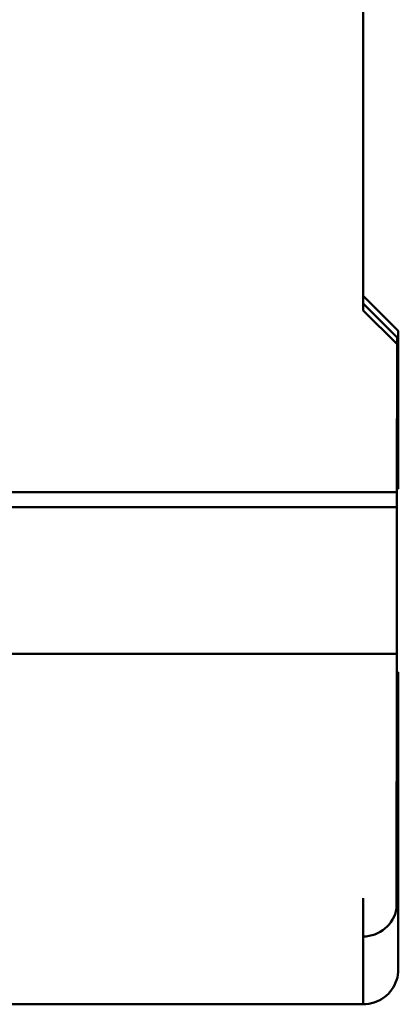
# Model space of a CAD drawing. Header units: inches. Extents: x 0.1 to 16.9, y 0.4 to 10.6.
# Tile 9 of 24: x 11.8 to 12.5, y 2.5 to 4.3. Entities that reach past the tile are written whole.
import ezdxf

# ---------------------------------------------------------------- set-up
doc = ezdxf.new("R2010")
doc.units = ezdxf.units.IN
doc.header["$MEASUREMENT"] = 0
doc.layers.add('Visible (ANSI)', color=7, linetype='Continuous', lineweight=50)

msp = doc.modelspace()

# ---------------------------------------------------------------- linework, layer by layer
at = {"layer": 'Visible (ANSI)'}
for p, q in [((12.4319, 4.3649), (12.4319, 3.7585)), ((12.4319, 3.7724), (12.4941, 3.7104)), ((12.4319, 3.7585), (12.4319, 3.7465)), ((12.4319, 3.7585), (12.4919, 3.6985)), ((12.4319, 3.7465), (12.4919, 3.6865)), ((12.4919, 3.6985), (12.4919, 3.6865)), ((12.4941, 3.7104), (12.4941, 3.4306)), ((12.4919, 3.6865), (12.4917, 3.4245)), ((12.4917, 3.4245), (10.2719, 3.4245)), ((12.4917, 3.4245), (12.4916, 3.3985)), ((12.4917, 3.4306), (12.4941, 3.4306)), ((12.4916, 3.3985), (10.2719, 3.3985)), ((12.4916, 3.3085), (12.4916, 3.3985)), ((12.4915, 3.2285), (12.4916, 3.3085)), ((12.4914, 3.1385), (12.4915, 3.2285)), ((10.2719, 3.1385), (12.4914, 3.1385)), ((12.4914, 3.1385), (12.491, 2.6881)), ((12.4941, 3.1063), (12.4914, 3.1063)), ((12.4941, 3.1063), (12.4941, 3.0915)), ((12.4941, 3.0915), (12.4941, 2.5805)), ((12.4319, 2.6385), (12.4319, 2.7065)), ((12.4319, 2.6385), (12.4319, 2.5185)), ((9.3339, 2.5185), (12.4319, 2.5185))]:
    msp.add_line(p, q, dxfattribs=at)
msp.add_arc((12.4319, 2.6984), 0.06, 269.9668, 350.122, dxfattribs=at)
msp.add_open_spline([(12.4941, 2.5805), (12.4941, 2.574), (12.492, 2.561), (12.4831, 2.5434), (12.4644, 2.5248), (12.445, 2.5184), (12.4319, 2.5185)], degree=3, knots=[0, 0, 0, 0, 0.199341, 0.398933, 0.598933, 1, 1, 1, 1], dxfattribs=at)

doc.saveas('drawing.dxf')
